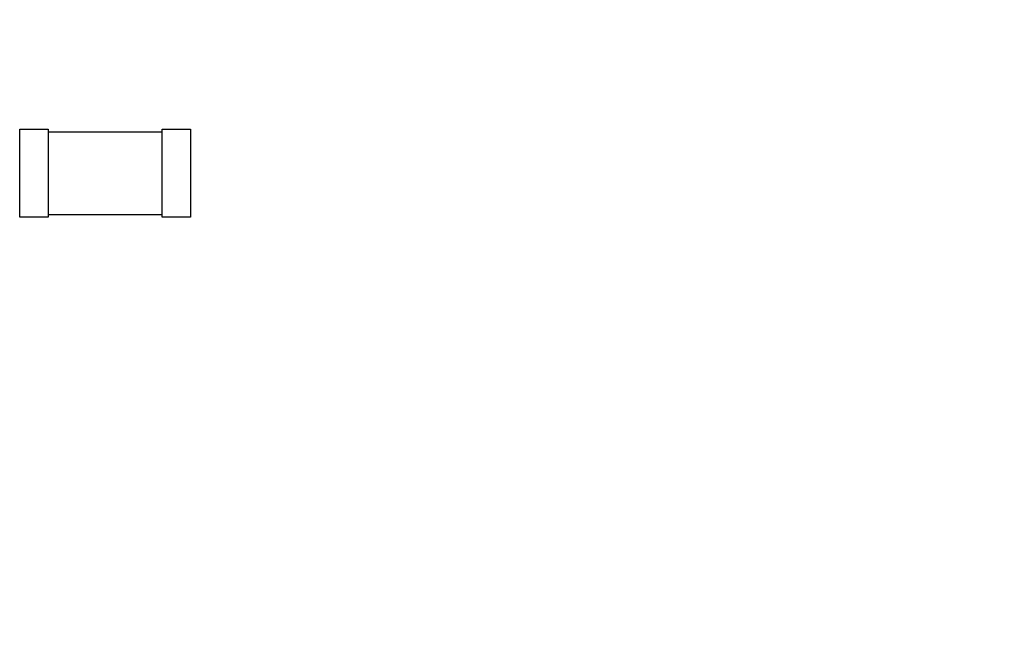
# Model space of a CAD drawing. Header units: millimetres. Extents: x 519 to 938, y 319 to 504.
# Tile 26 of 56: x 686.69 to 696.18, y 413.22 to 419.31. Entities that reach past the tile are written whole.
import ezdxf

# ---------------------------------------------------------------- set-up
doc = ezdxf.new("R2010")
doc.units = ezdxf.units.MM
doc.header["$LTSCALE"] = 30.734
doc.header["$PDMODE"] = 3
doc.header["$PDSIZE"] = 0.3125
doc.layers.get('0').update_dxf_attribs({"linetype": 'CONTINUOUS'})
doc.layers.get('Defpoints').update_dxf_attribs({"linetype": 'CONTINUOUS'})
doc.layers.add('dim', color=6, linetype='CONTINUOUS', lineweight=9)
doc.styles.add('Verdana', font='verdana.ttf', dxfattribs={"height": 3})
doc.dimstyles.new('aaaaaaaa 3.0', dxfattribs={"dimtxt": 2.5, "dimasz": 3, "dimexe": 2, "dimexo": 1, "dimtad": 1, "dimdec": 1, "dimzin": 9, "dimdsep": 46, "dimtxsty": 'Verdana', "dimcen": 0, "dimazin": 0, "dimtfac": 1, "dimtofl": 0, "dimtmove": 0, "dimatfit": 3, "dimfxl": 1, "dimlwd": 25, "dimlwe": 25, "dimarcsym": 0})

# ---------------------------------------------------------------- blocks, each defined once
blk = doc.blocks.new('*D23')
at = {"layer": 'Defpoints', "color": 0}
for p in [(687.8139, 466.0787), (710.391, 466.0787), (687.8139, 377.6021)]:
    blk.add_point(p, dxfattribs=at)
at = {"layer": 'dim', "color": 0, "lineweight": 25}
for p, q in [((688.8139, 466.0787), (712.391, 466.0787)), ((710.391, 380.6021), (710.391, 463.0787)), ((688.8139, 377.6021), (712.391, 377.6021))]:
    blk.add_line(p, q, dxfattribs=at)
at = {"layer": 'dim', "color": 0}
for points in [[(710.891, 463.0787), (709.891, 463.0787), (710.391, 466.0787)], [(709.891, 380.6021), (710.891, 380.6021), (710.391, 377.6021)]]:
    blk.add_solid(points, dxfattribs=at)
at = {"layer": 'dim', "color": 0, "insert": (708.1975, 421.8404), "char_height": 3, "attachment_point": 5, "rotation": 90, "style": 'Verdana'}
blk.add_mtext('88.5', dxfattribs=at)

msp = doc.modelspace()

# ---------------------------------------------------------------- linework, layer by layer
at = {"linetype": 'Continuous'}
for p, q in [((686.6923, 418.2511), (686.9673, 418.2511)), ((686.6923, 417.4011), (686.6923, 418.2511)), ((686.9673, 418.2511), (686.9673, 417.4011)), ((686.9673, 418.2261), (688.0639, 418.2261)), ((688.0639, 418.2511), (688.3389, 418.2511)), ((688.0639, 417.4011), (688.0639, 418.2511)), ((688.3389, 418.2511), (688.3389, 417.4011)), ((686.9673, 417.4011), (686.6923, 417.4011)), ((688.0639, 417.4261), (686.9673, 417.4261)), ((688.3389, 417.4011), (688.0639, 417.4011))]:
    msp.add_line(p, q, dxfattribs=at)

# ---------------------------------------------------------------- dimensions: what is measured, and where the dimension line sits
at = {"layer": 'dim'}
dim = msp.add_linear_dim(base=(710.391, 466.0787), p1=(687.8139, 377.6021), p2=(687.8139, 466.0787), angle=90, dimstyle='aaaaaaaa 3.0', dxfattribs=at)
dim.commit()
dim.dimension.update_dxf_attribs({"geometry": '*D23', "text_midpoint": (708.1975, 421.8404)})

doc.saveas('drawing.dxf')
